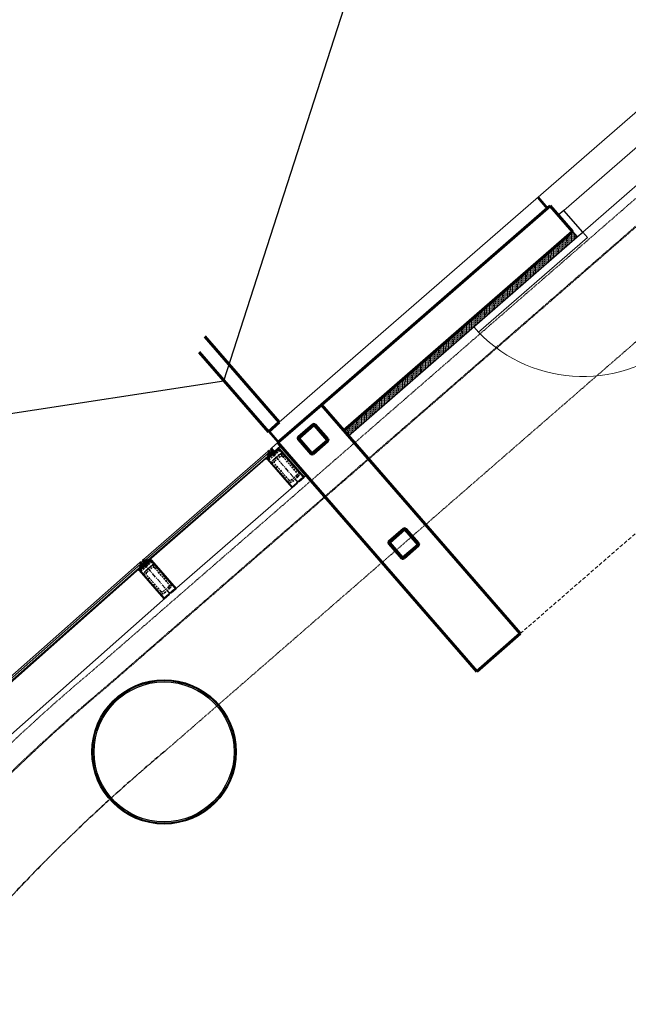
# Model space of a CAD drawing. Header units: millimetres. Extents: x 98667 to 994031, y -2704 to 533009.
# Tile 14 of 153: x 338312 to 342527, y 164600 to 171420. Entities that reach past the tile are written whole.
import ezdxf

# ---------------------------------------------------------------- set-up
doc = ezdxf.new("R2010")
doc.units = ezdxf.units.MM
for name, pattern in [('AP03000E0$0$CENTER', [50.8, 31.75, -6.35, 6.35, -6.35]), ('AP03000E0$0$DASHEDX2', [38.1, 25.4, -12.7]), ('AP03000E0$0$HIDDEN', [9.525, 6.35, -3.175]), ('AP03000E0$0$HIDDENX2', [19.05, 12.7, -6.35]), ('sp00000g0$0$CENTER', [50.8, 31.75, -6.35, 6.35, -6.35])]:
    doc.linetypes.add(name, pattern=pattern)
for name, color, linetype in [('A-COL ENCLOUSER INNER', 1, 'Continuous'), ('A-COL ENCLOUSER OUTER', 6, 'Continuous'), ('A-XREF', 7, 'Continuous'), ('sp00000g0$0$S-GRID', 1, 'sp00000g0$0$CENTER')]:
    doc.layers.add(name, color=color, linetype=linetype)
for name, color, linetype, lineweight in [('AP03000E0$0$A-BRDG', 1, 'Continuous', 15), ('AP03000E0$0$A-BRDG-DOOR', 2, 'Continuous', 20), ('AP03000E0$0$A-BRDG-GLAZ-MULL', 3, 'Continuous', 30), ('AP03000E0$0$A-BRDG-OVHD', 2, 'AP03000E0$0$DASHEDX2', 20), ('AP03000E0$0$A-BRDG-WALL', 6, 'Continuous', 60), ('AP03000E0$0$A-BRDG-WALL-INTR', 3, 'Continuous', 30), ('AP03000E0$0$A-FLOR-EDGE', 1, 'AP03000E0$0$HIDDENX2', 15), ('AP03000E0$0$A-GLAZ-FULL-EXTR', 2, 'Continuous', 20), ('AP03000E0$0$A-GLAZ-MULL-EXTR', 3, 'Continuous', 35), ('AP03000E0$0$A-WALL-FNSH', 1, 'Continuous', 15), ('AP03000E0$0$A-WALL-PATT', 5, 'Continuous', 15)]:
    doc.layers.add(name, color=color, linetype=linetype, lineweight=lineweight)
doc.layers.add('AP03000E0$0$A-Slab Edge Guide', color=55, linetype='Continuous', lineweight=15, plot=False)

msp = doc.modelspace()

# ---------------------------------------------------------------- linework, layer by layer
at = {"color": 251, "linetype": 'AP03000E0$0$CENTER'}
for p, q in [((340240, 168214.8), (340043.1, 168441.3)), ((339353.2, 167444), (339156.4, 167670.4))]:
    msp.add_line(p, q, dxfattribs=at)
at = {"layer": 'A-COL ENCLOUSER INNER', "color": 251}
for radius in [494, 485]:
    msp.add_circle((339312, 166348.2), radius, dxfattribs=at)
at = {"layer": 'A-COL ENCLOUSER OUTER', "color": 251}
msp.add_circle((339312, 166348.2), 500, dxfattribs=at)
at = {"layer": 'A-XREF', "color": 251}
for p, q in [((339726.8, 168919.5, -0.2), (341644.5, 174868.7, -0.2)), ((312182.2, 164700.6, -0.2), (339726.8, 168919.5, -0.2))]:
    msp.add_line(p, q, dxfattribs=at)
at = {"layer": 'AP03000E0$0$A-BRDG', "color": 251}
for p, q in [((343769.9, 171813.5), (340109.5, 168631.6)), ((341897.8, 170186.1), (341963.4, 170110.6)), ((341901.5, 170189.4), (341967.1, 170113.9)), ((341905.3, 170192.7), (341970.9, 170117.2)), ((340034.1, 168566), (340099.7, 168490.5)), ((340037.9, 168569.3), (340103.5, 168493.8)), ((340041.7, 168572.5), (340107.3, 168497.1))]:
    msp.add_line(p, q, dxfattribs=at)
at = {"layer": 'AP03000E0$0$A-BRDG', "color": 251, "linetype": 'Continuous'}
for p, q in [((342062.8, 169883.8), (342062.5, 169819.1)), ((342071.6, 169881.8), (342071.6, 169872.9)), ((342071.7, 169891.6), (342071.7, 169886.2)), ((342080.6, 169899.3), (342080.2, 169834.5)), ((342089.3, 169881.7), (342089.2, 169872.8)), ((342089.4, 169894.9), (342089.3, 169886.1)), ((342089.4, 169907), (342089.4, 169899.3)), ((342098.3, 169914.7), (342097.9, 169849.9)), ((342106.9, 169881.6), (342106.9, 169872.7)), ((342107.1, 169908), (342107, 169899.2)), ((342107, 169894.8), (342107, 169886)), ((342107.2, 169921.3), (342107.1, 169912.5)), ((342116, 169930.1), (342115.7, 169865.3)), ((342124.7, 169894.7), (342124.6, 169885.9)), ((342124.6, 169881.5), (342124.6, 169873)), ((342124.7, 169907.9), (342124.7, 169899.1)), ((342124.9, 169934.4), (342124.8, 169925.6)), ((342124.8, 169921.2), (342124.8, 169912.4)), ((342133.8, 169945.5), (342133.4, 169880.8)), ((342142.4, 169907.8), (342142.3, 169899)), ((342142.3, 169894.6), (342142.3, 169888.5)), ((342142.5, 169921.1), (342142.4, 169912.3)), ((342142.5, 169934.3), (342142.5, 169925.5)), ((342142.6, 169947.6), (342142.6, 169938.7)), ((342151.4, 169941), (342151.2, 169896.2)), ((342160, 169907.8), (342160, 169903.9)), ((342160.2, 169930.9), (342160.1, 169925.4)), ((342160.1, 169921), (342160.1, 169912.2)), ((342168.9, 169920.8), (342168.9, 169911.6)), ((341983, 169814.4), (341983, 169807.2)), ((341991.9, 169822.2), (341991.5, 169757.4)), ((342000.7, 169815.9), (342000.6, 169807.1)), ((342000.7, 169829.2), (342000.7, 169820.3)), ((342009.6, 169837.6), (342009.3, 169772.8)), ((342018.4, 169829.1), (342018.3, 169820.3)), ((342018.3, 169815.8), (342018.3, 169807)), ((342018.5, 169842.3), (342018.4, 169833.5)), ((342027.4, 169853), (342027, 169788.2)), ((342036, 169815.7), (342035.9, 169806.9)), ((342036, 169829), (342036, 169820.2)), ((342036.2, 169855.5), (342036.1, 169846.6)), ((342036.1, 169842.2), (342036.1, 169833.4)), ((342036.2, 169860.7), (342036.2, 169859.9)), ((342045.1, 169868.4), (342044.7, 169803.6)), ((342053.6, 169815.6), (342053.6, 169811.4)), ((342053.8, 169842.1), (342053.7, 169833.3)), ((342053.7, 169828.9), (342053.7, 169820.1)), ((342053.8, 169855.4), (342053.8, 169846.5)), ((342054, 169876.1), (342053.9, 169873)), ((342053.9, 169868.6), (342053.9, 169859.8)), ((342071.4, 169828.8), (342071.3, 169826.8)), ((342071.5, 169855.3), (342071.4, 169846.4)), ((342071.4, 169842), (342071.4, 169833.2)), ((342071.6, 169868.5), (342071.5, 169859.7)), ((342089.1, 169855.2), (342089.1, 169846.4)), ((342089.2, 169868.4), (342089.2, 169859.6)), ((342106.9, 169868.3), (342106.8, 169859.5)), ((341903.2, 169745), (341902.8, 169680.3)), ((341912, 169750.2), (341912, 169741.4)), ((341920.9, 169760.5), (341920.6, 169695.7)), ((341929.8, 169763.4), (341929.7, 169754.5)), ((341929.7, 169750.1), (341929.7, 169741.3)), ((341929.8, 169768.2), (341929.8, 169767.8)), ((341938.7, 169775.9), (341938.3, 169711.1)), ((341947.4, 169750), (341947.3, 169741.2)), ((341947.5, 169776.5), (341947.4, 169767.7)), ((341947.4, 169763.3), (341947.4, 169754.4)), ((341947.5, 169783.6), (341947.5, 169780.9)), ((341956.4, 169791.3), (341956.1, 169726.5)), ((341965.1, 169763.2), (341965, 169754.3)), ((341965, 169749.9), (341965, 169741.1)), ((341965.2, 169776.4), (341965.1, 169767.6)), ((341965.3, 169799), (341965.2, 169794.1)), ((341965.2, 169789.6), (341965.2, 169780.8)), ((341974.1, 169806.7), (341973.8, 169742)), ((341982.7, 169763.1), (341982.7, 169754.2)), ((341982.7, 169749.8), (341982.7, 169749.7)), ((341982.9, 169789.6), (341982.8, 169780.7)), ((341982.8, 169776.3), (341982.8, 169767.5)), ((341982.9, 169802.8), (341982.9, 169794)), ((342000.5, 169776.2), (342000.4, 169767.4)), ((342000.5, 169789.5), (342000.5, 169780.6)), ((342000.6, 169802.7), (342000.6, 169793.9)), ((342018.2, 169789.4), (342018.1, 169780.5)), ((342018.3, 169802.6), (342018.2, 169793.8)), ((342035.9, 169802.5), (342035.9, 169795.9)), ((341832.2, 169683.4), (341831.9, 169618.6)), ((341841.1, 169684.4), (341841, 169675.6)), ((341841.1, 169691.1), (341841.1, 169688.8)), ((341850, 169698.8), (341849.6, 169634)), ((341858.7, 169684.3), (341858.7, 169675.5)), ((341858.9, 169706.5), (341858.8, 169702)), ((341858.8, 169697.5), (341858.8, 169688.7)), ((341867.7, 169714.2), (341867.4, 169649.4)), ((341876.4, 169684.2), (341876.3, 169675.4)), ((341876.5, 169697.4), (341876.4, 169688.6)), ((341876.5, 169710.7), (341876.5, 169701.9)), ((341876.6, 169721.9), (341876.6, 169715.1)), ((341885.5, 169729.6), (341885.1, 169664.8)), ((341894, 169684.1), (341894, 169675.3)), ((341894.2, 169710.6), (341894.1, 169701.8)), ((341894.1, 169697.4), (341894.1, 169688.5)), ((341894.3, 169723.8), (341894.2, 169715)), ((341894.3, 169737.1), (341894.3, 169728.2)), ((341911.8, 169697.3), (341911.7, 169688.4)), ((341911.8, 169710.5), (341911.8, 169701.7)), ((341912, 169737), (341911.9, 169728.2)), ((341911.9, 169723.7), (341911.9, 169714.9)), ((341929.5, 169710.4), (341929.4, 169703.4)), ((341929.6, 169723.6), (341929.5, 169714.8)), ((341929.6, 169736.9), (341929.6, 169728.1)), ((341947.3, 169736.8), (341947.2, 169728)), ((341947.2, 169723.5), (341947.2, 169718.8)), ((341964.9, 169736.7), (341964.9, 169734.2)), ((341752.4, 169614), (341752.4, 169609.9)), ((341761.3, 169621.7), (341760.9, 169556.9)), ((341770.2, 169629.4), (341770.1, 169623)), ((341770.1, 169618.6), (341770.1, 169609.8)), ((341779, 169637.1), (341778.7, 169572.3)), ((341787.8, 169618.5), (341787.7, 169609.7)), ((341787.8, 169631.7), (341787.8, 169622.9)), ((341787.9, 169644.8), (341787.9, 169636.1)), ((341796.8, 169652.5), (341796.4, 169587.7)), ((341805.5, 169631.6), (341805.4, 169622.8)), ((341805.4, 169618.4), (341805.4, 169609.6)), ((341805.6, 169644.9), (341805.5, 169636)), ((341805.6, 169658.1), (341805.6, 169649.3)), ((341814.5, 169667.9), (341814.2, 169603.2)), ((341823.1, 169618.3), (341823, 169610.9)), ((341823.1, 169631.5), (341823.1, 169622.7)), ((341823.3, 169658), (341823.2, 169649.2)), ((341823.2, 169644.8), (341823.2, 169636)), ((341823.4, 169671.3), (341823.3, 169662.4)), ((341840.9, 169644.7), (341840.8, 169635.9)), ((341840.8, 169631.4), (341840.8, 169626.3)), ((341840.9, 169657.9), (341840.9, 169649.1)), ((341841, 169671.2), (341841, 169662.3)), ((341858.6, 169657.8), (341858.5, 169649)), ((341858.5, 169644.6), (341858.5, 169641.7)), ((341858.7, 169671.1), (341858.6, 169662.2)), ((341876.2, 169657.7), (341876.2, 169657.1)), ((341876.3, 169671), (341876.3, 169662.1)), ((341672.6, 169544.6), (341672.3, 169479.8)), ((341681.5, 169552.3), (341681.4, 169544)), ((341690.4, 169560), (341690, 169495.2)), ((341699.1, 169552.8), (341699.1, 169543.9)), ((341699.2, 169566), (341699.2, 169557.2)), ((341708.1, 169575.4), (341707.7, 169510.6)), ((341716.8, 169552.7), (341716.7, 169543.8)), ((341716.9, 169565.9), (341716.8, 169557.1)), ((341716.9, 169579.2), (341716.9, 169570.3)), ((341725.8, 169590.8), (341725.5, 169526)), ((341734.4, 169552.6), (341734.4, 169543.8)), ((341734.6, 169579.1), (341734.5, 169570.2)), ((341734.5, 169565.8), (341734.5, 169557)), ((341734.7, 169592.3), (341734.6, 169583.5)), ((341734.7, 169598.5), (341734.7, 169596.7)), ((341743.6, 169606.2), (341743.2, 169541.5)), ((341752.2, 169565.7), (341752.1, 169556.9)), ((341752.1, 169552.5), (341752.1, 169549.2)), ((341752.2, 169579), (341752.2, 169570.1)), ((341752.4, 169605.4), (341752.3, 169596.6)), ((341752.3, 169592.2), (341752.3, 169583.4)), ((341769.9, 169578.9), (341769.8, 169570)), ((341769.8, 169565.6), (341769.8, 169564.6)), ((341770, 169592.1), (341769.9, 169583.3)), ((341770, 169605.3), (341770, 169596.5)), ((341787.7, 169605.3), (341787.6, 169596.4)), ((341787.6, 169592), (341787.6, 169583.2)), ((341805.3, 169605.2), (341805.3, 169596.3)), ((341592.8, 169473.9), (341592.7, 169465.1)), ((341601.7, 169482.9), (341601.3, 169418.1)), ((341610.4, 169473.8), (341610.4, 169465)), ((341610.5, 169487), (341610.5, 169478.2)), ((341619.4, 169498.3), (341619.1, 169433.5)), ((341628.2, 169487), (341628.1, 169478.1)), ((341628.1, 169473.7), (341628.1, 169464.9)), ((341628.2, 169500.2), (341628.2, 169491.4)), ((341628.3, 169506), (341628.3, 169504.6)), ((341637.1, 169513.7), (341636.8, 169448.9)), ((341645.8, 169473.6), (341645.7, 169464.8)), ((341645.9, 169500.1), (341645.8, 169491.3)), ((341645.8, 169486.9), (341645.8, 169478)), ((341646, 169513.3), (341645.9, 169504.5)), ((341646, 169521.4), (341646, 169517.8)), ((341654.9, 169529.1), (341654.5, 169464.4)), ((341663.5, 169486.8), (341663.4, 169477.9)), ((341663.4, 169473.5), (341663.4, 169472.1)), ((341663.5, 169500), (341663.5, 169491.2)), ((341663.7, 169526.5), (341663.6, 169517.7)), ((341663.6, 169513.2), (341663.6, 169504.4)), ((341663.7, 169536.8), (341663.7, 169530.9)), ((341681.3, 169513.1), (341681.2, 169504.3)), ((341681.2, 169499.9), (341681.2, 169491.1)), ((341681.3, 169526.4), (341681.3, 169517.6)), ((341681.4, 169539.6), (341681.4, 169530.8)), ((341699, 169526.3), (341698.9, 169517.5)), ((341698.9, 169513.1), (341698.9, 169504.2)), ((341699.1, 169539.5), (341699, 169530.7)), ((341716.7, 169526.2), (341716.6, 169518.3)), ((341716.7, 169539.4), (341716.7, 169530.6)), ((341734.4, 169539.3), (341734.3, 169533.8)), ((341513, 169405.8), (341512.6, 169341)), ((341521.9, 169413.5), (341521.8, 169412.5)), ((341521.8, 169408.1), (341521.8, 169399.3)), ((341530.7, 169421.2), (341530.4, 169356.4)), ((341539.5, 169408), (341539.4, 169399.2)), ((341539.5, 169421.2), (341539.5, 169412.4)), ((341539.6, 169428.9), (341539.6, 169425.6)), ((341548.5, 169436.6), (341548.1, 169371.8)), ((341557.1, 169407.9), (341557.1, 169399.1)), ((341557.3, 169434.4), (341557.2, 169425.6)), ((341557.2, 169421.1), (341557.2, 169412.3)), ((341557.3, 169444.3), (341557.3, 169438.8)), ((341566.2, 169452), (341565.8, 169387.2)), ((341574.8, 169407.8), (341574.7, 169399)), ((341574.9, 169421), (341574.8, 169412.2)), ((341574.9, 169434.3), (341574.9, 169425.5)), ((341575.1, 169459.7), (341575, 169451.9)), ((341575, 169447.5), (341575, 169438.7)), ((341583.9, 169467.4), (341583.6, 169402.7)), ((341592.6, 169434.2), (341592.5, 169425.4)), ((341592.5, 169420.9), (341592.5, 169412.1)), ((341592.7, 169447.4), (341592.6, 169438.6)), ((341592.7, 169460.7), (341592.7, 169451.8)), ((341610.2, 169434.1), (341610.2, 169425.8)), ((341610.4, 169460.6), (341610.3, 169451.7)), ((341610.3, 169447.3), (341610.3, 169438.5)), ((341628, 169447.2), (341627.9, 169441.2)), ((341628, 169460.5), (341628, 169451.6)), ((341645.7, 169460.4), (341645.7, 169456.6)), ((341433.2, 169336.4), (341433.2, 169333.5)), ((341442, 169344.1), (341441.7, 169279.3)), ((341450.9, 169342.3), (341450.8, 169333.4)), ((341450.9, 169351.8), (341450.9, 169346.7)), ((341459.8, 169359.5), (341459.4, 169294.7)), ((341468.6, 169355.4), (341468.5, 169346.6)), ((341468.5, 169342.2), (341468.5, 169333.4)), ((341468.6, 169367.2), (341468.6, 169359.8)), ((341477.5, 169374.9), (341477.2, 169310.1)), ((341486.2, 169342.1), (341486.1, 169333.3)), ((341486.2, 169355.3), (341486.2, 169346.5)), ((341486.4, 169381.8), (341486.3, 169373)), ((341486.3, 169368.6), (341486.3, 169359.7)), ((341495.2, 169390.3), (341494.9, 169325.6)), ((341503.9, 169355.2), (341503.8, 169346.4)), ((341503.8, 169342), (341503.8, 169333.3)), ((341504, 169368.5), (341503.9, 169359.6)), ((341504, 169381.7), (341504, 169372.9)), ((341504.1, 169394.9), (341504.1, 169386.1)), ((341521.5, 169355.1), (341521.5, 169348.7)), ((341521.7, 169381.6), (341521.6, 169372.8)), ((341521.6, 169368.4), (341521.6, 169359.5)), ((341521.8, 169394.9), (341521.7, 169386)), ((341539.3, 169368.3), (341539.2, 169364.1)), ((341539.3, 169381.5), (341539.3, 169372.7)), ((341539.4, 169394.8), (341539.4, 169385.9)), ((341557.1, 169394.7), (341557, 169385.8)), ((341557, 169381.4), (341557, 169379.5)), ((341362.2, 169274.7), (341362.2, 169267.7)), ((341371.1, 169282.4), (341370.7, 169217.6)), ((341379.9, 169276.5), (341379.8, 169267.6)), ((341380, 169289.7), (341379.9, 169280.9)), ((341388.8, 169297.8), (341388.5, 169233)), ((341397.5, 169276.4), (341397.5, 169267.5)), ((341397.7, 169302.8), (341397.6, 169294)), ((341397.6, 169289.6), (341397.6, 169280.8)), ((341406.6, 169313.2), (341406.2, 169248.4)), ((341415.2, 169276.3), (341415.1, 169267.4)), ((341415.3, 169289.5), (341415.2, 169280.7)), ((341415.3, 169302.7), (341415.3, 169293.9)), ((341415.4, 169320.9), (341415.4, 169320.4)), ((341415.4, 169316), (341415.4, 169307.2)), ((341424.3, 169328.6), (341424, 169263.9)), ((341432.8, 169276.2), (341432.8, 169271.6)), ((341433, 169302.7), (341432.9, 169293.8)), ((341432.9, 169289.4), (341432.9, 169280.6)), ((341433.1, 169315.9), (341433, 169307.1)), ((341433.1, 169329.1), (341433.1, 169320.3)), ((341450.6, 169302.6), (341450.6, 169293.7)), ((341450.6, 169289.3), (341450.6, 169287)), ((341450.8, 169329), (341450.7, 169320.2)), ((341450.7, 169315.8), (341450.7, 169307)), ((341468.4, 169315.7), (341468.3, 169306.9)), ((341468.3, 169302.5), (341468.3, 169302.4)), ((341468.4, 169328.9), (341468.4, 169320.1)), ((341486.1, 169328.8), (341486, 169320)), ((341282.4, 169205.3), (341282.1, 169140.5)), ((341291.3, 169210.7), (341291.2, 169201.9)), ((341300.1, 169220.7), (341299.8, 169155.9)), ((341309, 169223.9), (341308.9, 169215.1)), ((341308.9, 169210.6), (341308.9, 169201.8)), ((341309, 169228.4), (341309, 169228.3)), ((341317.9, 169236.1), (341317.5, 169171.3)), ((341326.6, 169210.5), (341326.5, 169201.7)), ((341326.6, 169223.8), (341326.6, 169215)), ((341326.8, 169243.8), (341326.7, 169241.4)), ((341326.7, 169237), (341326.7, 169228.2)), ((341335.6, 169251.5), (341335.3, 169186.8)), ((341344.3, 169223.7), (341344.2, 169214.9)), ((341344.2, 169210.5), (341344.2, 169201.6)), ((341344.4, 169236.9), (341344.3, 169228.1)), ((341344.4, 169250.2), (341344.4, 169241.3)), ((341344.5, 169259.2), (341344.5, 169254.6)), ((341353.4, 169267), (341353, 169202.2)), ((341361.9, 169223.6), (341361.9, 169214.8)), ((341361.9, 169210.4), (341361.9, 169209.9)), ((341362.1, 169250.1), (341362, 169241.2)), ((341362, 169236.8), (341362, 169228)), ((341362.2, 169263.3), (341362.1, 169254.5)), ((341379.7, 169236.7), (341379.6, 169227.9)), ((341379.7, 169250), (341379.7, 169241.2)), ((341379.8, 169263.2), (341379.8, 169254.4)), ((341397.4, 169249.9), (341397.3, 169241.1)), ((341397.5, 169263.1), (341397.4, 169254.3)), ((341415.1, 169263), (341415.1, 169256.2)), ((341202.6, 169131.8), (341202.5, 169123)), ((341211.5, 169143.6), (341211.1, 169078.8)), ((341220.3, 169144.9), (341220.2, 169136.1)), ((341220.2, 169131.7), (341220.2, 169122.9)), ((341220.3, 169151.3), (341220.3, 169149.3)), ((341229.2, 169159), (341228.8, 169094.2)), ((341237.9, 169131.6), (341237.8, 169122.8)), ((341237.9, 169144.8), (341237.9, 169136)), ((341238.1, 169166.7), (341238, 169162.5)), ((341238, 169158.1), (341238, 169149.2)), ((341246.9, 169174.4), (341246.6, 169109.6)), ((341255.5, 169131.5), (341255.5, 169122.7)), ((341255.7, 169158), (341255.6, 169149.1)), ((341255.6, 169144.7), (341255.6, 169135.9)), ((341255.7, 169171.2), (341255.7, 169162.4)), ((341255.8, 169182.1), (341255.8, 169175.6)), ((341264.7, 169189.8), (341264.3, 169125.1)), ((341273.3, 169144.6), (341273.2, 169135.8)), ((341273.4, 169171.1), (341273.3, 169162.3)), ((341273.3, 169157.9), (341273.3, 169149)), ((341273.5, 169184.4), (341273.4, 169175.5)), ((341273.5, 169197.6), (341273.5, 169188.8)), ((341291, 169157.8), (341290.9, 169149)), ((341291, 169171), (341291, 169162.2)), ((341291.2, 169197.5), (341291.1, 169188.7)), ((341291.1, 169184.3), (341291.1, 169175.4)), ((341308.8, 169184.2), (341308.7, 169175.3)), ((341308.7, 169170.9), (341308.7, 169163.6)), ((341308.8, 169197.4), (341308.8, 169188.6)), ((341326.4, 169184.1), (341326.4, 169179)), ((341326.5, 169197.3), (341326.5, 169188.5)), ((341344.2, 169197.2), (341344.1, 169194.5)), ((341122.8, 169066.5), (341122.4, 169001.7)), ((341131.6, 169074.2), (341131.6, 169070.4)), ((341131.6, 169066), (341131.6, 169057.1)), ((341140.5, 169081.9), (341140.2, 169017.1)), ((341149.3, 169065.9), (341149.2, 169057)), ((341149.3, 169079.1), (341149.3, 169070.3)), ((341149.4, 169089.6), (341149.4, 169083.5)), ((341158.3, 169097.3), (341157.9, 169032.5)), ((341167, 169079), (341166.9, 169070.2)), ((341166.9, 169065.8), (341166.9, 169056.9)), ((341167.1, 169092.3), (341167, 169083.4)), ((341167.1, 169105), (341167.1, 169096.7)), ((341176, 169112.7), (341175.6, 169048)), ((341184.6, 169065.7), (341184.5, 169056.9)), ((341184.6, 169078.9), (341184.6, 169070.1)), ((341184.8, 169105.4), (341184.7, 169096.6)), ((341184.7, 169092.2), (341184.7, 169083.3)), ((341184.8, 169118.6), (341184.8, 169109.8)), ((341193.7, 169128.2), (341193.4, 169063.4)), ((341202.3, 169078.8), (341202.2, 169071.1)), ((341202.4, 169092.1), (341202.3, 169083.2)), ((341202.4, 169105.3), (341202.4, 169096.5)), ((341202.5, 169118.5), (341202.5, 169109.7)), ((341220.1, 169105.2), (341220, 169096.4)), ((341220, 169092), (341220, 169086.5)), ((341220.2, 169118.4), (341220.1, 169109.6)), ((341237.7, 169105.1), (341237.7, 169101.9)), ((341237.8, 169118.3), (341237.8, 169109.5)), ((341255.5, 169118.3), (341255.5, 169117.4)), ((341043, 168997.1), (341042.9, 168991.4)), ((341051.8, 169004.8), (341051.5, 168940)), ((341060.6, 169000.1), (341060.6, 168991.3)), ((341060.7, 169012.5), (341060.7, 169004.6)), ((341069.6, 169020.2), (341069.2, 168955.4)), ((341078.3, 169000.1), (341078.2, 168991.2)), ((341078.4, 169013.3), (341078.3, 169004.5)), ((341078.4, 169026.5), (341078.4, 169017.7)), ((341087.3, 169035.6), (341087, 168970.8)), ((341095.9, 169000), (341095.9, 168991.1)), ((341096.1, 169026.4), (341096, 169017.6)), ((341096, 169013.2), (341096, 169004.4)), ((341096.2, 169039.7), (341096.1, 169030.8)), ((341105, 169051), (341104.7, 168986.3)), ((341113.7, 169013.1), (341113.6, 169004.3)), ((341113.6, 168999.9), (341113.6, 168994)), ((341113.7, 169026.3), (341113.7, 169017.5)), ((341113.9, 169052.8), (341113.8, 169044)), ((341113.8, 169039.6), (341113.8, 169030.8)), ((341113.9, 169058.8), (341113.9, 169057.2)), ((341131.4, 169026.2), (341131.3, 169017.4)), ((341131.3, 169013), (341131.3, 169009.4)), ((341131.5, 169039.5), (341131.4, 169030.7)), ((341131.5, 169052.7), (341131.5, 169043.9)), ((341149, 169026.1), (341149, 169024.8)), ((341149.2, 169052.6), (341149.1, 169043.8)), ((341149.1, 169039.4), (341149.1, 169030.6)), ((341166.8, 169052.5), (341166.8, 169043.7)), ((340963.1, 168927.7), (340962.8, 168862.9)), ((340972, 168934.4), (340972, 168925.6)), ((340980.9, 168943.1), (340980.5, 168878.3)), ((340989.7, 168934.3), (340989.6, 168925.5)), ((340989.7, 168947.6), (340989.7, 168938.7)), ((340998.6, 168958.5), (340998.3, 168893.7)), ((341007.4, 168947.5), (341007.3, 168938.6)), ((341007.3, 168934.2), (341007.3, 168925.4)), ((341007.5, 168960.7), (341007.4, 168951.9)), ((341007.5, 168966.2), (341007.5, 168965.1)), ((341016.4, 168973.9), (341016, 168909.2)), ((341025, 168934.1), (341024.9, 168925.3)), ((341025, 168947.4), (341025, 168938.6)), ((341025.2, 168973.9), (341025.1, 168965)), ((341025.1, 168960.6), (341025.1, 168951.8)), ((341025.2, 168981.6), (341025.2, 168978.3)), ((341034.1, 168989.4), (341033.7, 168924.6)), ((341042.7, 168947.3), (341042.6, 168938.5)), ((341042.6, 168934), (341042.6, 168932.3)), ((341042.8, 168960.5), (341042.7, 168951.7)), ((341042.8, 168973.8), (341042.8, 168964.9)), ((341042.9, 168987), (341042.9, 168978.2)), ((341060.5, 168973.7), (341060.4, 168964.8)), ((341060.4, 168960.4), (341060.4, 168951.6)), ((341060.6, 168986.9), (341060.5, 168978.1)), ((341078.1, 168973.6), (341078.1, 168964.7)), ((341078.2, 168986.8), (341078.2, 168978)), ((341095.9, 168986.7), (341095.8, 168978.6)), ((340892.2, 168866), (340891.8, 168801.2)), ((340901, 168868.6), (340901, 168859.8)), ((340901.1, 168873.7), (340901.1, 168873)), ((340909.9, 168881.4), (340909.6, 168816.6)), ((340918.7, 168868.5), (340918.6, 168859.7)), ((340918.8, 168881.8), (340918.7, 168872.9)), ((340918.8, 168889.1), (340918.8, 168886.2)), ((340927.7, 168896.8), (340927.3, 168832)), ((340936.3, 168868.4), (340936.3, 168859.6)), ((340936.5, 168894.9), (340936.4, 168886.1)), ((340936.4, 168881.7), (340936.4, 168872.8)), ((340936.5, 168904.5), (340936.5, 168899.3)), ((340945.4, 168912.2), (340945.1, 168847.5)), ((340954.1, 168881.6), (340954, 168872.7)), ((340954, 168868.3), (340954, 168859.5)), ((340954.1, 168894.8), (340954.1, 168886)), ((340954.3, 168919.9), (340954.2, 168912.5)), ((340954.2, 168908), (340954.2, 168899.2)), ((340971.8, 168894.7), (340971.7, 168885.9)), ((340971.7, 168881.5), (340971.7, 168872.6)), ((340971.9, 168907.9), (340971.8, 168899.1)), ((340971.9, 168921.2), (340971.9, 168912.4)), ((340989.4, 168894.6), (340989.4, 168886)), ((340989.6, 168921.1), (340989.5, 168912.3)), ((340989.5, 168907.9), (340989.5, 168899)), ((341007.2, 168907.8), (341007.1, 168901.4)), ((341007.2, 168921), (341007.2, 168912.2)), ((341024.9, 168920.9), (341024.9, 168916.9)), ((340812.4, 168796.6), (340812.4, 168794.1)), ((340821.3, 168804.3), (340820.9, 168739.5)), ((340830.1, 168802.8), (340830, 168794)), ((340830.1, 168812), (340830.1, 168807.2)), ((340839, 168819.7), (340838.6, 168754.9)), ((340847.8, 168815.9), (340847.7, 168807.1)), ((340847.7, 168802.7), (340847.7, 168793.9)), ((340847.9, 168827.4), (340847.8, 168820.4)), ((340856.7, 168835.1), (340856.4, 168770.4)), ((340865.4, 168802.6), (340865.3, 168793.8)), ((340865.4, 168815.8), (340865.4, 168807)), ((340865.6, 168842.3), (340865.5, 168833.5)), ((340865.5, 168829.1), (340865.5, 168820.3)), ((340874.5, 168850.5), (340874.1, 168785.8)), ((340883, 168802.5), (340883, 168793.7)), ((340883.2, 168829), (340883.1, 168820.2)), ((340883.1, 168815.7), (340883.1, 168806.9)), ((340883.2, 168842.2), (340883.2, 168833.4)), ((340883.3, 168855.5), (340883.3, 168846.6)), ((340900.8, 168815.7), (340900.7, 168808.9)), ((340900.8, 168828.9), (340900.8, 168820.1)), ((340901, 168855.4), (340900.9, 168846.5)), ((340900.9, 168842.1), (340900.9, 168833.3)), ((340918.6, 168842), (340918.5, 168833.2)), ((340918.5, 168828.8), (340918.5, 168824.3)), ((340918.6, 168855.3), (340918.6, 168846.5)), ((340936.3, 168855.2), (340936.2, 168846.4)), ((340936.2, 168841.9), (340936.2, 168839.8)), ((340732.6, 168727.2), (340732.2, 168662.4)), ((340741.4, 168723.8), (340741.3, 168715)), ((340741.4, 168734.9), (340741.4, 168728.3)), ((340750.3, 168742.6), (340750, 168677.8)), ((340759, 168723.7), (340759, 168714.9)), ((340759.2, 168750.2), (340759.1, 168741.4)), ((340759.1, 168737), (340759.1, 168728.2)), ((340768, 168758), (340767.7, 168693.2)), ((340776.7, 168723.6), (340776.6, 168714.8)), ((340776.8, 168736.9), (340776.7, 168728.1)), ((340776.8, 168750.1), (340776.8, 168741.3)), ((340776.9, 168763.4), (340776.9, 168754.5)), ((340785.8, 168773.4), (340785.4, 168708.7)), ((340794.3, 168723.6), (340794.3, 168716.4)), ((340794.5, 168750), (340794.4, 168741.2)), ((340794.4, 168736.8), (340794.4, 168728)), ((340794.6, 168763.3), (340794.5, 168754.4)), ((340794.6, 168781.1), (340794.6, 168780.9)), ((340794.6, 168776.5), (340794.6, 168767.7)), ((340803.5, 168788.9), (340803.2, 168724.1)), ((340812.1, 168736.7), (340812, 168731.8)), ((340812.1, 168749.9), (340812.1, 168741.1)), ((340812.3, 168776.4), (340812.2, 168767.6)), ((340812.2, 168763.2), (340812.2, 168754.3)), ((340812.3, 168789.7), (340812.3, 168780.8)), ((340829.9, 168763.1), (340829.8, 168754.3)), ((340829.8, 168749.8), (340829.8, 168747.2)), ((340829.9, 168776.3), (340829.9, 168767.5)), ((340830, 168789.6), (340830, 168780.7)), ((340847.6, 168776.2), (340847.5, 168767.4)), ((340847.5, 168763), (340847.5, 168762.6)), ((340847.7, 168789.5), (340847.6, 168780.6)), ((340865.3, 168789.4), (340865.3, 168780.5)), ((340652.8, 168657.8), (340652.7, 168649.3)), ((340661.6, 168665.5), (340661.3, 168600.7)), ((340670.5, 168671.3), (340670.4, 168662.4)), ((340670.4, 168658), (340670.4, 168649.2)), ((340679.4, 168680.9), (340679, 168616.1)), ((340688.1, 168657.9), (340688, 168649.1)), ((340688.1, 168671.2), (340688.1, 168662.3)), ((340688.2, 168684.4), (340688.2, 168675.6)), ((340697.1, 168696.3), (340696.7, 168631.6)), ((340705.8, 168671.1), (340705.7, 168662.2)), ((340705.7, 168657.8), (340705.7, 168649)), ((340705.9, 168684.3), (340705.8, 168675.5)), ((340705.9, 168697.5), (340705.9, 168688.7)), ((340706, 168704), (340706, 168702)), ((340714.8, 168711.7), (340714.5, 168647)), ((340723.4, 168671), (340723.4, 168662.1)), ((340723.4, 168657.7), (340723.4, 168654.7)), ((340723.6, 168697.5), (340723.5, 168688.6)), ((340723.5, 168684.2), (340723.5, 168675.4)), ((340723.7, 168710.7), (340723.6, 168701.9)), ((340723.7, 168719.5), (340723.7, 168715.1)), ((340741.2, 168684.1), (340741.1, 168675.3)), ((340741.1, 168670.9), (340741.1, 168670.1)), ((340741.2, 168697.4), (340741.2, 168688.5)), ((340741.3, 168710.6), (340741.3, 168701.8)), ((340758.9, 168697.3), (340758.8, 168688.4)), ((340759, 168710.5), (340758.9, 168701.7)), ((340776.6, 168710.4), (340776.6, 168701.6)), ((340572.9, 168588.4), (340572.8, 168556)), ((340581.8, 168592.3), (340581.7, 168583.5)), ((340590.7, 168603.8), (340590.3, 168539)), ((340599.4, 168592.2), (340599.4, 168583.4)), ((340599.5, 168611.5), (340599.5, 168609.9)), ((340599.5, 168605.4), (340599.5, 168596.6)), ((340608.4, 168619.2), (340608.1, 168554.4)), ((340617.1, 168592.1), (340617, 168583.3)), ((340617.2, 168605.3), (340617.1, 168596.5)), ((340617.2, 168618.6), (340617.2, 168609.8)), ((340617.3, 168626.9), (340617.3, 168623)), ((340626.1, 168634.6), (340625.8, 168569.9)), ((340634.7, 168592), (340634.7, 168583.2)), ((340634.9, 168618.5), (340634.8, 168609.7)), ((340634.8, 168605.3), (340634.8, 168596.4)), ((340635, 168631.7), (340634.9, 168622.9)), ((340635, 168642.3), (340635, 168636.1)), ((340643.9, 168650.1), (340643.5, 168585.3)), ((340652.5, 168605.2), (340652.4, 168596.3)), ((340652.5, 168618.4), (340652.5, 168609.6)), ((340652.7, 168644.9), (340652.6, 168636.1)), ((340652.6, 168631.6), (340652.6, 168622.8)), ((340670.2, 168618.3), (340670.1, 168609.5)), ((340670.3, 168631.5), (340670.2, 168622.7)), ((340670.3, 168644.8), (340670.3, 168636)), ((340688, 168644.7), (340687.9, 168635.9)), ((340687.9, 168631.4), (340687.9, 168623.8)), ((340705.6, 168644.6), (340705.6, 168639.3)), ((340564.1, 168579.2), (340564, 168570.3)), ((340581.6, 168552.6), (340581.5, 168545.9)), ((340581.6, 168565.8), (340581.6, 168557)), ((340581.7, 168579.1), (340581.7, 168570.2)), ((340599.3, 168565.7), (340599.2, 168556.9)), ((340599.2, 168552.5), (340599.2, 168546.7)), ((340599.4, 168579), (340599.3, 168570.1)), ((340616.9, 168565.6), (340616.9, 168562.2)), ((340617, 168578.9), (340617, 168570)), ((340634.7, 168578.8), (340634.7, 168577.6))]:
    msp.add_line(p, q, dxfattribs=at)
at = {"layer": 'AP03000E0$0$A-BRDG-DOOR', "color": 251}
for p, q in [((342834.7, 170755.4), (342080, 170099.3)), ((342211.2, 169948.4), (342965.9, 170604.4)), ((342080, 170099.3), (342211.2, 169948.4)), ((342211.2, 169948.4), (341456.3, 169292.2)), ((341489.1, 169254.5), (342244, 169910.6)), ((342244, 169910.6), (342211.2, 169948.4)), ((341456.3, 169292.2), (341489.1, 169254.5))]:
    msp.add_line(p, q, dxfattribs=at)
msp.add_arc((342211.2, 169948.4), 1000, 220.99999, 40.99998, dxfattribs=at)
at = {"layer": 'AP03000E0$0$A-BRDG-GLAZ-MULL', "color": 251}
for p, q in [((342080, 170099.3), (342042.3, 170066.5)), ((342211.2, 169948.4), (342080, 170099.3)), ((342042.3, 170066.5), (342173.5, 169915.6)), ((342173.5, 169915.6), (342211.2, 169948.4))]:
    msp.add_line(p, q, dxfattribs=at)
at = {"layer": 'AP03000E0$0$A-BRDG-OVHD', "color": 251}
msp.add_line((341779.3, 167168), (344949.1, 169923.5), dxfattribs=at)
at = {"layer": 'AP03000E0$0$A-BRDG-WALL', "color": 251}
for p, q in [((340401.6, 168752.9), (341986.5, 170130.7)), ((341986.5, 170130.7), (342141.6, 169952.3)), ((342141.6, 169952.3), (340556.8, 168574.4)), ((340109.6, 168631.6), (339593.6, 169225.1)), ((339554.1, 169118.1), (340034.1, 168566)), ((340401.6, 168752.9), (340099.7, 168490.5)), ((340556.8, 168574.4), (340401.6, 168752.9)), ((341779.3, 167168), (340401.6, 168752.9)), ((340034.1, 168566), (340109.6, 168631.6)), ((340344.4, 168615.4), (340243.9, 168528)), ((340347.6, 168611.8), (340247, 168524.4)), ((340441.8, 168510.7), (340354.3, 168611.3)), ((340445.4, 168513.9), (340357.9, 168614.5)), ((340246.5, 168517.6), (340334, 168417)), ((340099.7, 168490.5), (341477.5, 166905.6)), ((340242.9, 168514.5), (340330.3, 168413.9)), ((340340.7, 168416.5), (340441.3, 168504)), ((340343.8, 168412.9), (340444.4, 168500.4)), ((340972.6, 167892.8), (340872, 167805.3)), ((340975.8, 167889.2), (340875.2, 167801.7)), ((341069.9, 167788.1), (340982.5, 167888.7)), ((341073.5, 167791.2), (340986.1, 167891.8)), ((340871.1, 167791.8), (340958.5, 167691.2)), ((340874.7, 167795), (340962.1, 167694.4)), ((340968.9, 167693.9), (341069.5, 167781.4)), ((340972, 167690.3), (341072.6, 167777.7)), ((341477.5, 166905.6), (341779.3, 167168))]:
    msp.add_line(p, q, dxfattribs=at)
for centre, radius, start, end in [((340350.7, 168608.2), 9.56, 41.00002, 131.00002), ((340350.7, 168608.2), 4.78, 41.00002, 131.00002), ((340250.1, 168520.7), 9.56, 131.00002, 221.00002), ((340250.1, 168520.7), 4.78, 131.00002, 221.00002), ((340438.2, 168507.6), 4.78, 311.00002, 41.00002), ((340438.2, 168507.6), 9.56, 311.00002, 41.00002), ((340337.6, 168420.2), 9.56, 221.00002, 311.00002), ((340337.6, 168420.2), 4.78, 221.00002, 311.00002), ((340978.9, 167885.5), 9.56, 41.00002, 131.00002), ((340978.9, 167885.5), 4.78, 41.00002, 131.00002), ((340878.3, 167798.1), 9.56, 131.00002, 221.00002), ((340878.3, 167798.1), 4.78, 131.00002, 221.00002), ((341066.3, 167785), 4.78, 311.00002, 41.00002), ((341066.3, 167785), 9.56, 311.00002, 41.00002), ((340965.7, 167697.5), 9.56, 221.00002, 311.00002), ((340965.7, 167697.5), 4.78, 221.00002, 311.00002)]:
    msp.add_arc(centre, radius, start, end, dxfattribs=at)
at = {"layer": 'AP03000E0$0$A-BRDG-WALL-INTR', "color": 251}
for p, q in [((342141.6, 169952.3), (340556.8, 168574.4)), ((342173.5, 169915.6), (342141.6, 169952.3)), ((340588.7, 168537.6), (342173.5, 169915.6)), ((340556.8, 168574.4), (340588.7, 168537.6)), ((340056.6, 168453), (340099.7, 168490.5)), ((340076.3, 168430.4), (340056.6, 168453)), ((340119.4, 168467.9), (340076.3, 168430.4)), ((340278.6, 168250.8), (340295.4, 168265.4))]:
    msp.add_line(p, q, dxfattribs=at)
at = {"layer": 'AP03000E0$0$A-FLOR-EDGE', "color": 251, "linetype": 'AP03000E0$0$HIDDEN'}
msp.add_line((338825.1, 166918.7), (427121, 243673.1), dxfattribs=at)
msp.add_arc((347083.6, 157067.9), 12854.6, 129.97545, 264.68571, dxfattribs=at)
at = {"layer": 'AP03000E0$0$A-GLAZ-FULL-EXTR', "color": 251}
for p, q in [((339169.6, 167681.9), (340029.9, 168429.8)), ((340037.8, 168420.7), (339177.5, 167672.8)), ((339185.3, 167663.8), (340045.7, 168411.7)), ((340049.6, 168407.2), (339189.3, 167659.3)), ((340024.2, 168408.9), (340032.1, 168399.9)), ((340030.7, 168410.6), (340026.2, 168406.7)), ((340026.2, 168406.7), (340030.1, 168402.1)), ((340037.8, 168420.7), (340028.7, 168412.9)), ((340028.7, 168412.9), (340036.6, 168403.8)), ((340029.9, 168429.8), (340037.8, 168420.7)), ((340030.1, 168402.1), (340034.7, 168406.1)), ((340034.7, 168406.1), (340030.7, 168410.6)), ((340036.6, 168403.8), (340045.7, 168411.7)), ((340045.7, 168411.7), (340037.8, 168420.7)), ((340045.7, 168411.7), (340049.6, 168407.2)), ((339366.4, 167455.5), (340226.8, 168203.4)), ((337967.7, 166620.3), (339143.6, 167659.3)), ((339151.5, 167650.3), (337975.7, 166611.3)), ((337983.6, 166602.3), (339159.5, 167641.3)), ((339163.4, 167636.8), (337987.6, 166597.8)), ((339138, 167638.4), (339146, 167629.4)), ((339144.5, 167640.1), (339140, 167636.1)), ((339140, 167636.1), (339144, 167631.6)), ((339151.5, 167650.3), (339142.5, 167642.4)), ((339142.5, 167642.4), (339150.5, 167633.4)), ((339143.6, 167659.3), (339151.5, 167650.3)), ((339144, 167631.6), (339148.5, 167635.6)), ((339148.5, 167635.6), (339144.5, 167640.1)), ((339150.5, 167633.4), (339159.5, 167641.3)), ((339159.5, 167641.3), (339151.5, 167650.3)), ((339159.5, 167641.3), (339163.4, 167636.8)), ((339177.5, 167672.8), (339169.6, 167681.9)), ((339177.5, 167672.8), (339186.5, 167680.7)), ((339185.3, 167663.8), (339177.5, 167672.8)), ((339194.4, 167671.7), (339185.3, 167663.8)), ((339189.3, 167659.3), (339185.3, 167663.8)), ((339186.5, 167680.7), (339194.4, 167671.7)), ((339188.5, 167678.5), (339193, 167682.4)), ((339192.4, 167673.9), (339188.5, 167678.5)), ((339191, 167684.7), (339198.9, 167675.6)), ((339197, 167677.9), (339192.4, 167673.9)), ((339193, 167682.4), (339197, 167677.9)), ((338166.4, 166395.5), (339342.2, 167434.5))]:
    msp.add_line(p, q, dxfattribs=at)
at = {"layer": 'AP03000E0$0$A-GLAZ-FULL-EXTR', "color": 251, "linetype": 'Continuous'}
for p, q in [((340030.1, 168414.1), (340043.7, 168414)), ((340030.3, 168411), (340030.4, 168414.3)), ((340030.5, 168410.9), (340044.7, 168410.8)), ((340033.2, 168407.7), (340041.1, 168407.7)), ((340033.5, 168407.4), (340033.5, 168417)), ((340033.8, 168417.2), (340040.9, 168417.2)), ((340036, 168404.5), (340037.4, 168404.5)), ((340036.7, 168403.8), (340036.7, 168419.8)), ((340037.4, 168420.4), (340038.1, 168420.4)), ((340039.8, 168406.6), (340039.9, 168418.3)), ((340043, 168409.4), (340043.1, 168414.7)), ((339143.2, 167643), (339158, 167642.9)), ((339144.5, 167640.1), (339144.5, 167644.1)), ((339144.8, 167639.8), (339157.7, 167639.8)), ((339146.8, 167646.1), (339155.2, 167646.1)), ((339147.6, 167636.6), (339154.1, 167636.6)), ((339147.7, 167636.5), (339147.7, 167646.9)), ((339150.4, 167649.3), (339152.4, 167649.3)), ((339150.4, 167633.4), (339150.6, 167633.4)), ((339150.9, 167633.7), (339150.9, 167649.8)), ((339154, 167636.5), (339154.1, 167647.4)), ((339157.2, 167639.3), (339157.2, 167643.8)), ((339178.7, 167671.4), (339194, 167671.4)), ((339179.5, 167674.6), (339191.9, 167674.5)), ((339179.6, 167670.4), (339179.6, 167674.7)), ((339181.5, 167668.2), (339190.4, 167668.2)), ((339182.7, 167666.8), (339182.8, 167677.5)), ((339183.1, 167677.7), (339189.1, 167677.7)), ((339184.2, 167665), (339186.8, 167665)), ((339185.9, 167664.3), (339186, 167680.2)), ((339189.1, 167667.1), (339189.1, 167677.7)), ((339192.3, 167669.8), (339192.3, 167674.1))]:
    msp.add_line(p, q, dxfattribs=at)
at = {"layer": 'AP03000E0$0$A-GLAZ-MULL-EXTR', "color": 251}
for p, q in [((340052.6, 168449.5), (340048.8, 168446.2)), ((340075.5, 168423), (340052.6, 168449.5)), ((340107.6, 168450.9), (340075.5, 168423)), ((340087.4, 168439.9), (340108.1, 168458)), ((340107.6, 168450.9), (340090.6, 168436.2)), ((340108.1, 168458), (340107.6, 168450.9)), ((340110.9, 168447.2), (340107.6, 168450.9)), ((340038.3, 168397.3), (340017.5, 168379.3)), ((340056.7, 168406.6), (340024.6, 168378.8)), ((340024.6, 168378.8), (340041.6, 168393.5)), ((340030.1, 168377), (340059.9, 168402.9)), ((340037.5, 168436.3), (340033.7, 168433.1)), ((340033.7, 168433.1), (340056.7, 168406.6)), ((340063.7, 168406.1), (340037.5, 168436.3)), ((340041.6, 168393.5), (340038.3, 168397.3)), ((340048.8, 168446.2), (340075, 168416)), ((340059.9, 168402.9), (340061.9, 168400.6)), ((340061.9, 168400.6), (340093.6, 168428.2)), ((340091.6, 168430.4), (340063.7, 168406.1)), ((340075, 168416), (340078.8, 168419.3)), ((340078.8, 168419.3), (340108.6, 168445.2)), ((340090.6, 168436.2), (340087.4, 168439.9)), ((340093.6, 168428.2), (340091.6, 168430.4)), ((340108.6, 168445.2), (340146, 168402.2)), ((340281.5, 168250.9), (340110.9, 168447.2)), ((340146, 168402.2), (340277.2, 168251.2)), ((340017.5, 168379.3), (340024.6, 168378.8)), ((340024.6, 168378.8), (340027.9, 168375)), ((340027.9, 168375), (340198.4, 168178.8)), ((340067.5, 168333.9), (340030.1, 168377)), ((340198.7, 168183), (340067.5, 168333.9)), ((340277.2, 168251.2), (340245.5, 168223.7)), ((340247.5, 168221.4), (340281.5, 168250.9)), ((340198.4, 168178.8), (340236.2, 168211.6)), ((340230.4, 168210.5), (340198.7, 168183)), ((340260.2, 168240.4), (340228.5, 168212.8)), ((340228.5, 168212.8), (340230.4, 168210.5)), ((340234.2, 168213.8), (340262.1, 168238.1)), ((340236.2, 168211.6), (340234.2, 168213.8)), ((340245.5, 168223.7), (340247.5, 168221.4)), ((340262.1, 168238.1), (340260.2, 168240.4)), ((339169.9, 167635.8), (339137.8, 167607.9)), ((339143.4, 167606.1), (339173.2, 167632)), ((339150.7, 167665.5), (339146.9, 167662.2)), ((339146.9, 167662.2), (339169.9, 167635.8)), ((339177, 167635.3), (339150.7, 167665.5)), ((339165.8, 167678.6), (339162, 167675.3)), ((339162, 167675.3), (339188.3, 167645.2)), ((339188.8, 167652.2), (339165.8, 167678.6)), ((339173.2, 167632), (339175.2, 167629.8)), ((339175.2, 167629.8), (339206.9, 167657.3)), ((339204.9, 167659.6), (339177, 167635.3)), ((339188.3, 167645.2), (339192.1, 167648.4)), ((339220.9, 167680.1), (339188.8, 167652.2)), ((339192.1, 167648.4), (339221.9, 167674.4)), ((339200.6, 167669.1), (339221.3, 167687.1)), ((339203.9, 167665.3), (339200.6, 167669.1)), ((339220.9, 167680.1), (339203.9, 167665.3)), ((339206.9, 167657.3), (339204.9, 167659.6)), ((339221.3, 167687.1), (339220.9, 167680.1)), ((339224.1, 167676.3), (339220.9, 167680.1)), ((339221.9, 167674.4), (339259.3, 167631.3)), ((339394.7, 167480.1), (339224.1, 167676.3)), ((339259.3, 167631.3), (339390.5, 167480.4)), ((339151.5, 167626.5), (339130.8, 167608.4)), ((339130.8, 167608.4), (339137.8, 167607.9)), ((339137.8, 167607.9), (339154.8, 167622.7)), ((339137.8, 167607.9), (339141.1, 167604.2)), ((339141.1, 167604.2), (339311.7, 167407.9)), ((339180.8, 167563.1), (339143.4, 167606.1)), ((339154.8, 167622.7), (339151.5, 167626.5)), ((339312, 167412.2), (339180.8, 167563.1)), ((339311.7, 167407.9), (339349.4, 167440.7)), ((339343.7, 167439.7), (339312, 167412.2)), ((339373.4, 167469.5), (339341.7, 167442)), ((339341.7, 167442), (339343.7, 167439.7)), ((339347.5, 167443), (339375.4, 167467.3)), ((339349.4, 167440.7), (339347.5, 167443)), ((339390.5, 167480.4), (339358.8, 167452.8)), ((339358.8, 167452.8), (339360.7, 167450.6)), ((339360.7, 167450.6), (339394.7, 167480.1)), ((339375.4, 167467.3), (339373.4, 167469.5))]:
    msp.add_line(p, q, dxfattribs=at)
at = {"layer": 'AP03000E0$0$A-GLAZ-MULL-EXTR', "color": 251, "linetype": 'Continuous'}
for p, q in [((340098.3, 168442.8), (340098.3, 168449.5)), ((340100.2, 168451.1), (340107.6, 168451.1)), ((340101.5, 168445.6), (340101.5, 168452.2)), ((340103.9, 168454.3), (340107.8, 168454.3)), ((340104.6, 168448.3), (340104.7, 168455)), ((340107.5, 168457.4), (340108.1, 168457.4)), ((340107.8, 168454.3), (340107.9, 168457.8)), ((340020.2, 168381.6), (340027.8, 168381.6)), ((340021.8, 168379), (340021.8, 168383)), ((340023.9, 168384.8), (340031.5, 168384.7)), ((340025, 168379.1), (340025, 168385.7)), ((340027.5, 168387.9), (340035.1, 168387.9)), ((340028.2, 168381.9), (340028.2, 168388.5)), ((340031.2, 168391.1), (340038.7, 168391.1)), ((340031.4, 168384.6), (340031.4, 168391.3)), ((340034.5, 168387.4), (340034.6, 168394.1)), ((340034.8, 168394.2), (340041, 168394.2)), ((340037.7, 168390.2), (340037.8, 168396.8)), ((340040.9, 168393), (340040.9, 168394.3)), ((340088.6, 168438.5), (340093.3, 168438.5)), ((340088.7, 168438.4), (340088.7, 168441.1)), ((340089.3, 168441.6), (340096.9, 168441.6)), ((340091.9, 168437.3), (340091.9, 168443.9)), ((340093, 168444.8), (340100.5, 168444.8)), ((340095.1, 168440), (340095.1, 168446.7)), ((340096.6, 168448), (340104.2, 168447.9)), ((340018.6, 168379.2), (340018.6, 168380.2)), ((339202.1, 167667.4), (339206.2, 167667.4)), ((339202.3, 167670.6), (339209.9, 167670.5)), ((339202.9, 167666.4), (339202.9, 167671.1)), ((339205.9, 167673.7), (339213.5, 167673.7)), ((339206.1, 167667.3), (339206.1, 167673.9)), ((339209.3, 167670), (339209.3, 167676.7)), ((339209.5, 167676.9), (339217.1, 167676.9)), ((339212.5, 167672.8), (339212.5, 167679.5)), ((339213.2, 167680.1), (339220.8, 167680)), ((339215.7, 167675.6), (339215.7, 167682.2)), ((339216.8, 167683.2), (339221.1, 167683.2)), ((339218.8, 167678.3), (339218.9, 167685)), ((339220.5, 167686.4), (339221.3, 167686.4)), ((339132.8, 167608.3), (339132.8, 167610.2)), ((339133.2, 167610.5), (339140.8, 167610.5)), ((339136, 167608.1), (339136, 167613)), ((339136.8, 167613.7), (339144.4, 167613.7)), ((339139.2, 167609.1), (339139.2, 167615.7)), ((339140.5, 167616.8), (339148.1, 167616.8)), ((339142.4, 167611.9), (339142.4, 167618.5)), ((339144.1, 167620), (339151.7, 167620)), ((339145.6, 167614.6), (339145.6, 167621.3)), ((339147.7, 167623.2), (339154.4, 167623.1)), ((339148.7, 167617.4), (339148.8, 167624.1)), ((339151.4, 167626.3), (339151.7, 167626.3)), ((339151.9, 167620.2), (339152, 167626))]:
    msp.add_line(p, q, dxfattribs=at)
at = {"layer": 'AP03000E0$0$A-GLAZ-MULL-EXTR', "color": 251, "linetype": 'AP03000E0$0$HIDDENX2'}
for p, q in [((340038.2, 168370.7), (340075.9, 168403.5)), ((340126.8, 168421.2), (340051.3, 168355.6)), ((340070.2, 168372), (340107.9, 168404.8)), ((340075.9, 168403.5), (340113.7, 168436.3)), ((340078.4, 168362.6), (340116.1, 168395.4)), ((340113.7, 168436.3), (340126.8, 168421.2)), ((340133.8, 168394.2), (340232.2, 168281)), ((340143.2, 168402.4), (340241.6, 168289.2)), ((340051.3, 168355.6), (340038.2, 168370.7)), ((340166.1, 168223.6), (340067.7, 168336.8)), ((340175.6, 168231.8), (340077.2, 168345)), ((340230.9, 168263.3), (340193.2, 168230.5)), ((340239.1, 168253.9), (340201.4, 168221.1)), ((339151.4, 167599.9), (339189.2, 167632.7)), ((339240, 167650.4), (339164.6, 167584.8)), ((339183.4, 167601.2), (339221.2, 167634)), ((339189.2, 167632.7), (339226.9, 167665.5)), ((339226.9, 167665.5), (339240, 167650.4)), ((339256.4, 167631.5), (339354.9, 167518.3)), ((339164.6, 167584.8), (339151.4, 167599.9)), ((339279.4, 167452.7), (339181, 167565.9)), ((339288.8, 167460.9), (339190.4, 167574.1)), ((339191.6, 167591.8), (339229.4, 167624.6)), ((339247, 167623.3), (339345.4, 167510.1)), ((339344.2, 167492.5), (339306.4, 167459.7)), ((339352.4, 167483.1), (339314.6, 167450.3))]:
    msp.add_line(p, q, dxfattribs=at)
at = {"layer": 'AP03000E0$0$A-GLAZ-MULL-EXTR', "color": 251}
for centre in [(340053.6, 168452.1), (340054.2, 168451.3), (340054.9, 168450.6), (340055.6, 168449.8), (340056.2, 168449.1), (340030.9, 168432.4), (340031.6, 168431.7), (340032.3, 168430.9), (340032.9, 168430.2), (340033.6, 168429.4), (340034.2, 168428.6), (340056.9, 168448.3), (339144.2, 167661.6), (339144.8, 167660.8), (339145.5, 167660.1), (339146.2, 167659.3), (339146.8, 167658.6), (339147.5, 167657.8), (339166.8, 167681.3), (339167.5, 167680.5), (339168.1, 167679.8), (339168.8, 167679), (339169.5, 167678.3), (339170.1, 167677.5)]:
    msp.add_arc(centre, 2.83, 249.06066, 12.93934, dxfattribs=at)
at = {"layer": 'AP03000E0$0$A-GLAZ-MULL-EXTR', "color": 251, "linetype": 'AP03000E0$0$HIDDENX2'}
for centre, radius, start, end in [((340124.3, 168386), 25, 41, 131), ((340124.3, 168386), 12.5, 41, 131), ((340086.6, 168353.2), 25, 131, 221), ((340086.6, 168353.2), 12.5, 131, 221), ((340222.7, 168272.8), 12.5, 311, 41), ((340222.7, 168272.8), 25, 311, 41), ((340185, 168240), 25, 221, 311), ((340185, 168240), 12.5, 221, 311), ((339237.6, 167615.1), 25, 41, 131), ((339199.8, 167582.3), 25, 131, 221), ((339199.8, 167582.3), 12.5, 131, 221), ((339237.6, 167615.1), 12.5, 41, 131), ((339336, 167501.9), 12.5, 311, 41), ((339336, 167501.9), 25, 311, 41), ((339298.2, 167469.1), 25, 221, 311), ((339298.2, 167469.1), 12.5, 221, 311)]:
    msp.add_arc(centre, radius, start, end, dxfattribs=at)
at = {"layer": 'AP03000E0$0$A-Slab Edge Guide', "color": 251, "linetype": 'AP03000E0$0$HIDDEN'}
msp.add_line((339312, 166348.2), (427613, 243107.1), dxfattribs=at)
msp.add_arc((347083.6, 157067.9), 12104.6, 129.94419, 264.52342, dxfattribs=at)
at = {"layer": 'AP03000E0$0$A-WALL-FNSH', "color": 251, "linetype": 'AP03000E0$0$HIDDEN'}
for p, q in [((338919.3, 166808.4), (427216.1, 243563.7)), ((338922.5, 166804.6), (427219.4, 243559.9))]:
    msp.add_line(p, q, dxfattribs=at)
for radius, end in [(12709.6, 264.65546), (12704.6, 264.6544)]:
    msp.add_arc((347083.6, 157067.9), radius, 129.96942, end, dxfattribs=at)
at = {"layer": 'AP03000E0$0$A-WALL-PATT', "color": 251, "linetype": 'Continuous'}
for p, q in [((340336.8, 168608.8), (340343.5, 168608.3)), ((340357.9, 168607.2), (340364.7, 168606.7)), ((340240.6, 168520.5), (340245.4, 168520.2)), ((340276.2, 168556), (340282.9, 168555.5)), ((340296.4, 168573.6), (340303.1, 168573.1)), ((340393.5, 168566.3), (340400.2, 168565.8)), ((340411.2, 168545.8), (340418, 168545.3)), ((340255.2, 168500.3), (340262, 168499.8)), ((340290.8, 168459.4), (340297.5, 168458.9)), ((340382.1, 168452.5), (340388.8, 168452)), ((340422.5, 168487.7), (340429.2, 168487.2)), ((340442.3, 168505.3), (340447.3, 168504.9)), ((340308.5, 168439), (340315.3, 168438.5)), ((340361.9, 168434.9), (340368.6, 168434.4)), ((340911.3, 167839.5), (340918, 167839)), ((340951.7, 167874.6), (340958.5, 167874.1)), ((340972, 167892.2), (340986.7, 167891.1)), ((340997.7, 167871.1), (341004.5, 167870.6)), ((340877.3, 167784.7), (340884.1, 167784.2)), ((340891.1, 167821.9), (340897.8, 167821.4)), ((341033.3, 167830.3), (341040.1, 167829.7)), ((341051.1, 167809.8), (341057.8, 167809.3)), ((341057.7, 167771.1), (341064.4, 167770.6)), ((340895, 167764.3), (340901.8, 167763.8)), ((340930.6, 167723.4), (340937.4, 167722.9)), ((340948.4, 167702.9), (340955.1, 167702.4)), ((340976.8, 167700.8), (340983.5, 167700.3)), ((340997, 167718.4), (341003.7, 167717.9)), ((341037.5, 167753.5), (341044.2, 167753))]:
    msp.add_line(p, q, dxfattribs=at)
at = {"layer": 'sp00000g0$0$S-GRID', "color": 251}
msp.add_arc((347083.6, 157067.9), 12104.6, 129.94418, 264.52342, dxfattribs=at)

doc.saveas('drawing.dxf')
